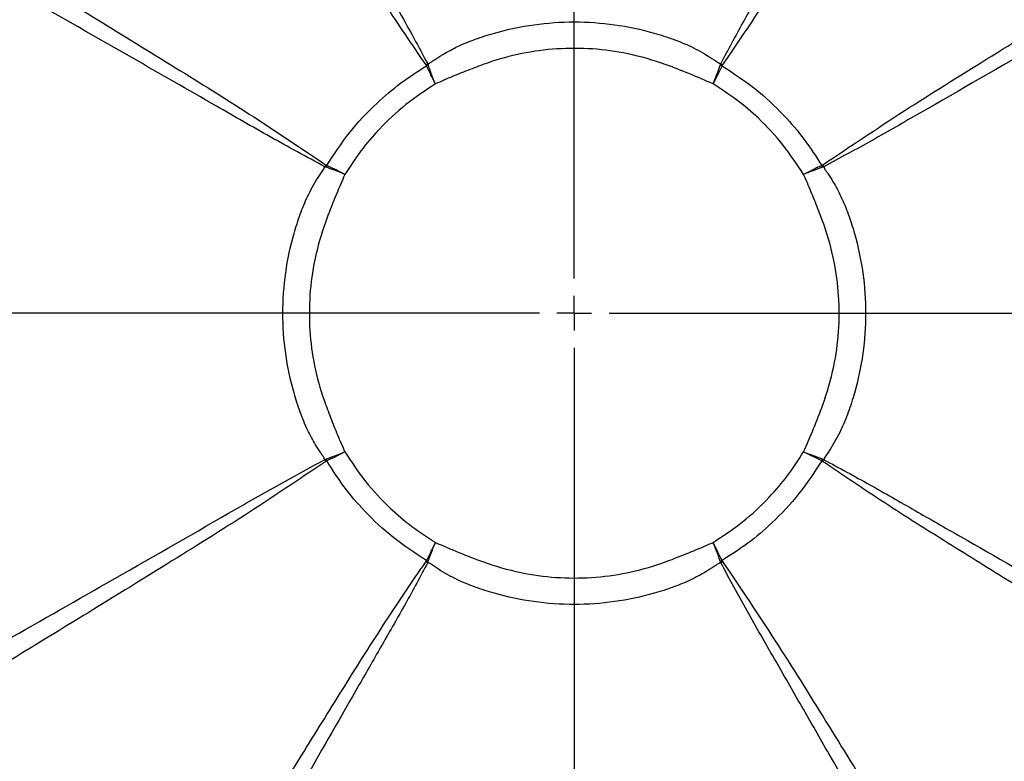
# Model space of a CAD drawing. Header units: millimetres. Extents: x 0 to 594, y 0 to 420.
# Tile 52 of 60: x 367 to 415, y 249 to 285. Entities that reach past the tile are written whole.
import ezdxf

# ---------------------------------------------------------------- set-up
doc = ezdxf.new("R2010")
doc.units = ezdxf.units.MM
doc.linetypes.add('CENTERX2', pattern=[20.32, 12.7, -2.54, 2.54, -2.54])
doc.layers.add('SLD-0', color=7, linetype='Continuous')
doc.styles.add('SLDTEXTSTYLE0', font='TXT', dxfattribs={"width": 0.75})
doc.dimstyles.new('SLDDIMSTYLE2', dxfattribs={"dimtxt": 3.5, "dimasz": 3.2, "dimexe": 0, "dimexo": 0.0625, "dimgap": 0.875, "dimtad": 1, "dimdec": 1, "dimlfac": 3, "dimrnd": 1e-09, "dimzin": 12, "dimdsep": 46, "dimtxsty": 'SLDTEXTSTYLE0', "dimsah": 1, "dimcen": 0.09, "dimadec": 0, "dimazin": 3, "dimtfac": 1, "dimtdec": 1, "dimtofl": 0, "dimtmove": 0, "dimatfit": 3, "dimfxl": 1, "dimfrac": 2, "dimtolj": 1, "dimtzin": 12, "dimarcsym": 0})

# ---------------------------------------------------------------- blocks, each defined once
blk = doc.blocks.new('_D_6')
at = {"layer": 'SLD-0', "color": 7, "transparency": 16777216}
for p, q in [((393.004, 331.244), (321.505, 331.244)), ((322.505, 210.524), (322.505, 331.244)), ((310.681, 276.702), (310.681, 277.769)), ((310.681, 277.769), (316.237, 277.769)), ((316.237, 277.769), (316.237, 276.702)), ((310.681, 265.065), (310.681, 263.999)), ((316.237, 263.999), (316.237, 265.065)), ((310.681, 263.999), (316.237, 263.999)), ((393.004, 210.524), (321.505, 210.524))]:
    blk.add_line(p, q, dxfattribs=at)
for points in [[(322.505, 331.244), (321.955, 328.044), (323.055, 328.044)], [(322.505, 210.524), (323.055, 213.724), (321.955, 213.724)]]:
    blk.add_solid(points, dxfattribs=at)
at = {"layer": 'SLD-0', "color": 7, "transparency": 16777216, "char_height": 3.5, "attachment_point": 1, "rotation": 90, "style": 'SLDTEXTSTYLE0'}
for s, insert in [('362.2', (317.993, 267.704)), ('14.26', (311.726, 265.065)), ('%%c', (317.993, 262.426))]:
    blk.add_mtext(s, dxfattribs=dict(at, insert=insert))
blk = doc.blocks.new('SW_CENTERMARKSYMBOL_1')
at = {"layer": 'SLD-0', "color": 0}
for p, q in [((0, 1.667), (0, 64.463)), ((0, 0), (0, 0.833)), ((-1.667, 0), (-63.944, 0)), ((0, 0), (-0.833, 0)), ((0, 0), (0, -0.833)), ((0, 0), (0.833, 0)), ((1.667, 0), (64.096, 0)), ((0, -1.667), (0, -64.671))]:
    blk.add_line(p, q, dxfattribs=at)

msp = doc.modelspace()

# ---------------------------------------------------------------- linework, layer by layer
at = {"color": 7, "linetype": 'Continuous', "lineweight": 25}
for p, q in [((401.085, 282.744), (400.659, 281.876)), ((405.864, 263.802), (404.996, 264.228))]:
    msp.add_line(p, q, dxfattribs=at)
for centre, radius, start, end in [((394.004, 270.884), 58.767, 92.55717, 174.91297), ((394.004, 270.884), 58.767, 358.2868, 84.91297), ((394.004, 270.884), 58.5, 92.55717, 175.00761), ((394.004, 270.884), 58.343, 92.55717, 175.06381), ((394.004, 270.884), 58.343, 2.55717, 85.06381), ((394.004, 270.884), 58.5, 358.39926, 85.00761), ((394.004, 270.884), 53.332, 90.7797, 177.0867), ((394.004, 270.884), 53.291, 94.0919, 175.9081), ((394.004, 270.884), 53.332, 0.7797, 87.0867), ((394.004, 270.884), 53.291, 4.0919, 85.9081), ((407.052, 254.566), 34.677, 125.3687, 125.5334), ((400.437, 250.528), 34.937, 112.6088, 112.7583), ((387.57, 250.528), 34.937, 67.2417, 67.3912), ((380.955, 254.566), 34.677, 54.4666, 54.6313), ((410.321, 257.835), 34.677, 144.4666, 144.6313), ((414.36, 264.45), 34.937, 157.2417, 157.3912), ((373.647, 264.45), 34.937, 22.6088, 22.7583), ((377.686, 257.835), 34.677, 35.3687, 35.5334), ((394.004, 270.884), 58.767, 178.2868, 264.91297), ((394.004, 270.884), 58.5, 178.39926, 265.00761), ((394.004, 270.884), 53.332, 180.7797, 267.0867), ((394.004, 270.884), 58.343, 182.55717, 265.06381), ((394.004, 270.884), 53.332, 270.7797, 357.0867), ((394.004, 270.884), 53.291, 184.0919, 265.9081), ((394.004, 270.884), 53.291, 274.0919, 355.9081), ((394.004, 270.884), 58.343, 272.55717, 355.06381), ((394.004, 270.884), 58.5, 272.55717, 355.00761), ((394.004, 270.884), 58.767, 272.55717, 354.91297), ((410.321, 283.932), 34.677, 215.3687, 215.5334), ((414.36, 277.317), 34.937, 202.6088, 202.7583), ((373.647, 277.317), 34.937, 337.2417, 337.3912), ((377.686, 283.932), 34.677, 324.4666, 324.6313), ((407.052, 287.201), 34.677, 234.4666, 234.6313), ((400.437, 291.24), 34.937, 247.2417, 247.3912), ((387.57, 291.24), 34.937, 292.6088, 292.7583), ((380.955, 287.201), 34.677, 305.3687, 305.5334)]:
    msp.add_arc(centre, radius, start, end, dxfattribs=at)
for points, knots in [([(414.4, 304.099), (411.971, 300.087), (408.906, 295.025), (405.131, 288.958), (403.175, 285.836), (401.797, 283.802), (401.108, 282.785)], [0, 0, 0, 0, 0.560005, 0.706673, 0.853341, 1, 1, 1, 1]), ([(401.027, 282.843), (401.379, 283.502), (402.082, 284.818), (403.201, 286.755), (404.811, 289.573), (408.046, 295.204), (410.887, 300.201), (412.86, 303.671)], [0, 0, 0, 0, 0.093517, 0.186793, 0.280078, 0.500008, 1, 1, 1, 1]), ([(378.393, 297.966), (379.889, 295.35), (381.846, 291.929), (384.262, 287.703), (385.657, 285.294), (386.539, 283.661), (386.98, 282.843)], [0, 0, 0, 0, 0.519903, 0.679844, 0.839757, 1, 1, 1, 1]), ([(386.899, 282.785), (386.239, 283.758), (384.919, 285.703), (383.045, 288.689), (380.656, 292.52), (378.917, 295.372), (377.789, 297.221)], [0, 0, 0, 0, 0.206488, 0.412987, 0.619485, 1, 1, 1, 1]), ([(405.905, 277.988), (407.203, 278.86), (409.798, 280.603), (413.784, 283.075), (419.578, 286.653), (424.067, 289.371), (427.219, 291.28)], [0, 0, 0, 0, 0.186655, 0.373324, 0.559994, 1, 1, 1, 1]), ([(426.791, 289.741), (423.322, 287.765), (417.911, 284.684), (411.743, 281.156), (408.285, 279.158), (406.738, 278.324), (405.963, 277.907)], [0, 0, 0, 0, 0.499993, 0.779894, 0.889826, 1, 1, 1, 1]), ([(367.666, 287.096), (370.157, 285.572), (373.83, 283.325), (378.657, 280.312), (380.954, 278.763), (382.102, 277.988)], [0, 0, 0, 0, 0.5132482, 0.7566322, 1, 1, 1, 1]), ([(382.044, 277.907), (381.171, 278.38), (379.426, 279.325), (376.36, 281.099), (372.189, 283.484), (368.879, 285.376), (366.922, 286.495)], [0, 0, 0, 0, 0.171295, 0.342263, 0.610989, 1, 1, 1, 1]), ([(386.98, 282.843), (386.986, 282.846), (386.998, 282.851), (387.018, 282.855), (387.031, 282.868), (387.048, 282.871), (387.065, 282.873), (387.116, 282.899), (387.191, 282.959), (387.396, 283.093), (387.79, 283.348), (388.437, 283.694), (389.27, 284.034), (390.484, 284.423), (392.068, 284.759), (394.005, 284.893), (395.943, 284.758), (397.527, 284.422), (398.741, 284.033), (399.644, 283.664), (400.352, 283.268), (400.781, 282.983), (400.925, 282.881), (400.948, 282.871), (400.965, 282.873), (400.978, 282.864), (400.989, 282.857), (401.001, 282.852), (401.015, 282.85), (401.023, 282.846), (401.027, 282.843)], [0, 0, 0, 0, 0.001364, 0.002618, 0.004086, 0.004859, 0.005981, 0.007524, 0.016369, 0.025408, 0.057004, 0.111516, 0.173478, 0.2389, 0.369516, 0.500121, 0.630735, 0.761403, 0.826857, 0.888749, 0.958456, 0.99054, 0.993101, 0.994175, 0.995565, 0.996341, 0.99722, 0.998249, 0.998995, 1, 1, 1, 1]), ([(400.659, 281.876), (400.287, 282.037), (399.542, 282.359), (398.194, 282.892), (396.644, 283.351), (394.881, 283.588), (393.172, 283.592), (391.476, 283.366), (390.088, 282.985), (389, 282.567), (388.168, 282.236), (387.621, 281.996), (387.348, 281.876)], [0, 0, 0, 0, 0.087885, 0.175764, 0.313787, 0.436813, 0.559842, 0.682932, 0.80609, 0.870723, 0.935362, 1, 1, 1, 1]), ([(382.143, 277.965), (382.492, 278.501), (383.19, 279.571), (384.413, 280.868), (385.658, 281.936), (386.5, 282.475), (386.922, 282.744)], [0, 0, 0, 0, 0.280436, 0.560829, 0.780302, 1, 1, 1, 1]), ([(386.922, 282.744), (386.918, 282.752), (386.912, 282.767), (386.903, 282.78), (386.899, 282.785)], [0, 0, 0, 0, 0.559807, 1, 1, 1, 1]), ([(387.348, 281.876), (387.267, 282.038), (387.122, 282.326), (386.983, 282.617), (386.922, 282.744)], [0, 0, 0, 0, 0.559987, 1, 1, 1, 1]), ([(386.98, 282.843), (386.985, 282.832), (386.995, 282.811), (387.003, 282.789), (387.006, 282.78)], [0, 0, 0, 0, 0.5599151, 1, 1, 1, 1]), ([(387.348, 281.876), (387.279, 282.043), (387.157, 282.342), (387.052, 282.646), (387.006, 282.78)], [0, 0, 0, 0, 0.55997, 1, 1, 1, 1]), ([(400.659, 281.876), (400.728, 282.043), (400.85, 282.342), (400.955, 282.646), (401.001, 282.78)], [0, 0, 0, 0, 0.560085, 1, 1, 1, 1]), ([(401.001, 282.78), (401.005, 282.792), (401.013, 282.814), (401.023, 282.834), (401.027, 282.843)], [0, 0, 0, 0, 0.559909, 1, 1, 1, 1]), ([(401.108, 282.785), (401.103, 282.778), (401.095, 282.765), (401.088, 282.751), (401.085, 282.744)], [0, 0, 0, 0, 0.559803, 1, 1, 1, 1]), ([(401.085, 282.744), (401.62, 282.395), (402.691, 281.697), (403.988, 280.475), (405.055, 279.229), (405.595, 278.387), (405.864, 277.965)], [0, 0, 0, 0, 0.280436, 0.560829, 0.780302, 1, 1, 1, 1]), ([(387.348, 281.876), (386.866, 281.558), (385.901, 280.922), (384.726, 279.814), (383.753, 278.685), (383.259, 277.921), (383.011, 277.539)], [0, 0, 0, 0, 0.27933, 0.55921, 0.779631, 1, 1, 1, 1]), ([(404.996, 277.539), (404.678, 278.021), (404.042, 278.986), (402.934, 280.161), (401.805, 281.134), (401.041, 281.629), (400.659, 281.876)], [0, 0, 0, 0, 0.27933, 0.5592101, 0.7796311, 1, 1, 1, 1]), ([(382.102, 277.988), (382.109, 277.984), (382.122, 277.975), (382.136, 277.968), (382.143, 277.965)], [0, 0, 0, 0, 0.559803, 1, 1, 1, 1]), ([(383.011, 277.539), (382.849, 277.621), (382.561, 277.766), (382.271, 277.904), (382.143, 277.965)], [0, 0, 0, 0, 0.559974, 1, 1, 1, 1]), ([(405.864, 277.965), (405.702, 277.888), (405.411, 277.748), (405.123, 277.603), (404.996, 277.539)], [0, 0, 0, 0, 0.559797, 1, 1, 1, 1]), ([(405.864, 277.965), (405.872, 277.969), (405.887, 277.976), (405.9, 277.985), (405.905, 277.988)], [0, 0, 0, 0, 0.559807, 1, 1, 1, 1]), ([(382.044, 263.86), (382.041, 263.866), (382.036, 263.878), (382.032, 263.898), (382.019, 263.911), (382.016, 263.928), (382.014, 263.945), (381.988, 263.996), (381.928, 264.071), (381.794, 264.276), (381.539, 264.67), (381.194, 265.317), (380.853, 266.15), (380.464, 267.364), (380.128, 268.948), (379.994, 270.885), (380.129, 272.823), (380.465, 274.407), (380.855, 275.622), (381.223, 276.524), (381.619, 277.232), (381.904, 277.661), (382.006, 277.805), (382.016, 277.828), (382.015, 277.845), (382.023, 277.858), (382.03, 277.869), (382.036, 277.881), (382.037, 277.895), (382.042, 277.903), (382.044, 277.907)], [0, 0, 0, 0, 0.001364, 0.002618, 0.004086, 0.004859, 0.005981, 0.007524, 0.016369, 0.025408, 0.057004, 0.111516, 0.173478, 0.2389, 0.369516, 0.500121, 0.630735, 0.761403, 0.826857, 0.888749, 0.958456, 0.99054, 0.993101, 0.994175, 0.995565, 0.996341, 0.99722, 0.998249, 0.998995, 1, 1, 1, 1]), ([(383.011, 277.539), (382.85, 277.167), (382.528, 276.422), (381.995, 275.075), (381.537, 273.524), (381.299, 271.761), (381.295, 270.052), (381.521, 268.357), (381.902, 266.968), (382.321, 265.88), (382.652, 265.048), (382.891, 264.501), (383.011, 264.228)], [0, 0, 0, 0, 0.087885, 0.175764, 0.313787, 0.436813, 0.559842, 0.682932, 0.80609, 0.870723, 0.935362, 1, 1, 1, 1]), ([(382.108, 277.881), (382.095, 277.885), (382.074, 277.893), (382.053, 277.903), (382.044, 277.907)], [0, 0, 0, 0, 0.559909, 1, 1, 1, 1]), ([(383.011, 277.539), (382.844, 277.608), (382.545, 277.73), (382.241, 277.835), (382.108, 277.881)], [0, 0, 0, 0, 0.560085, 1, 1, 1, 1]), ([(405.899, 277.881), (405.729, 277.822), (405.426, 277.716), (405.127, 277.593), (404.996, 277.539)], [0, 0, 0, 0, 0.559975, 1, 1, 1, 1]), ([(404.996, 264.228), (405.157, 264.6), (405.479, 265.345), (406.012, 266.693), (406.47, 268.243), (406.708, 270.006), (406.712, 271.716), (406.486, 273.411), (406.105, 274.799), (405.686, 275.887), (405.355, 276.719), (405.116, 277.266), (404.996, 277.539)], [0, 0, 0, 0, 0.087885, 0.175764, 0.313787, 0.436813, 0.559842, 0.682932, 0.80609, 0.870723, 0.935362, 1, 1, 1, 1]), ([(405.963, 277.907), (405.951, 277.902), (405.931, 277.892), (405.909, 277.885), (405.899, 277.881)], [0, 0, 0, 0, 0.559915, 1, 1, 1, 1]), ([(405.963, 277.907), (405.966, 277.901), (405.971, 277.889), (405.975, 277.869), (405.988, 277.856), (405.991, 277.839), (405.993, 277.822), (406.019, 277.771), (406.079, 277.696), (406.213, 277.491), (406.468, 277.097), (406.813, 276.45), (407.154, 275.618), (407.543, 274.403), (407.879, 272.819), (408.013, 270.882), (407.878, 268.945), (407.542, 267.36), (407.153, 266.146), (406.784, 265.243), (406.388, 264.535), (406.103, 264.106), (406.001, 263.962), (405.991, 263.939), (405.992, 263.922), (405.984, 263.909), (405.977, 263.898), (405.971, 263.886), (405.97, 263.872), (405.965, 263.865), (405.963, 263.86)], [0, 0, 0, 0, 0.001364, 0.002618, 0.004086, 0.004859, 0.005981, 0.007524, 0.016369, 0.025408, 0.057004, 0.111516, 0.173478, 0.2389, 0.369516, 0.500121, 0.630735, 0.761403, 0.826857, 0.888749, 0.958456, 0.99054, 0.993101, 0.994175, 0.995565, 0.996341, 0.99722, 0.998249, 0.998995, 1, 1, 1, 1]), ([(361.216, 252.027), (364.685, 254.002), (370.096, 257.083), (376.264, 260.611), (379.722, 262.609), (381.269, 263.443), (382.044, 263.86)], [0, 0, 0, 0, 0.499993, 0.779894, 0.889826, 1, 1, 1, 1]), ([(382.044, 263.86), (382.056, 263.866), (382.076, 263.875), (382.098, 263.883), (382.108, 263.886)], [0, 0, 0, 0, 0.559915, 1, 1, 1, 1]), ([(383.011, 264.228), (382.844, 264.16), (382.545, 264.037), (382.241, 263.932), (382.108, 263.886)], [0, 0, 0, 0, 0.55997, 1, 1, 1, 1]), ([(383.011, 264.228), (382.849, 264.147), (382.561, 264.002), (382.271, 263.863), (382.143, 263.802)], [0, 0, 0, 0, 0.559987, 1, 1, 1, 1]), ([(383.011, 264.228), (383.329, 263.746), (383.965, 262.781), (385.073, 261.606), (386.202, 260.634), (386.966, 260.139), (387.348, 259.891)], [0, 0, 0, 0, 0.27933, 0.55921, 0.779631, 1, 1, 1, 1]), ([(400.659, 259.891), (401.141, 260.209), (402.106, 260.845), (403.281, 261.953), (404.254, 263.082), (404.748, 263.846), (404.996, 264.228)], [0, 0, 0, 0, 0.27933, 0.55921, 0.779631, 1, 1, 1, 1]), ([(405.899, 263.886), (405.729, 263.945), (405.426, 264.052), (405.127, 264.174), (404.996, 264.228)], [0, 0, 0, 0, 0.55986, 1, 1, 1, 1]), ([(405.963, 263.86), (405.951, 263.866), (405.931, 263.875), (405.909, 263.883), (405.899, 263.886)], [0, 0, 0, 0, 0.559915, 1, 1, 1, 1]), ([(405.963, 263.86), (406.7, 263.464), (408.172, 262.674), (410.34, 261.419), (413.497, 259.616), (418.972, 256.469), (423.736, 253.762), (426.791, 252.027)], [0, 0, 0, 0, 0.104711, 0.209179, 0.313663, 0.559996, 1, 1, 1, 1]), ([(382.102, 263.779), (380.804, 262.907), (378.209, 261.164), (374.223, 258.693), (368.429, 255.115), (363.94, 252.396), (360.788, 250.488)], [0, 0, 0, 0, 0.186655, 0.373324, 0.559994, 1, 1, 1, 1]), ([(382.143, 263.802), (382.135, 263.798), (382.12, 263.792), (382.107, 263.783), (382.102, 263.779)], [0, 0, 0, 0, 0.559807, 1, 1, 1, 1]), ([(386.922, 259.023), (386.387, 259.372), (385.316, 260.07), (384.019, 261.293), (382.952, 262.538), (382.412, 263.381), (382.143, 263.802)], [0, 0, 0, 0, 0.280436, 0.560829, 0.780302, 1, 1, 1, 1]), ([(405.864, 263.802), (405.515, 263.267), (404.817, 262.197), (403.594, 260.899), (402.349, 259.832), (401.507, 259.293), (401.085, 259.023)], [0, 0, 0, 0, 0.280436, 0.560829, 0.780302, 1, 1, 1, 1]), ([(405.905, 263.779), (405.898, 263.784), (405.885, 263.793), (405.871, 263.799), (405.864, 263.802)], [0, 0, 0, 0, 0.559803, 1, 1, 1, 1]), ([(426.654, 250.83), (422.748, 253.196), (417.82, 256.181), (411.914, 259.859), (408.875, 261.765), (406.895, 263.108), (405.905, 263.779)], [0, 0, 0, 0, 0.560005, 0.706672, 0.85334, 1, 1, 1, 1]), ([(387.348, 259.891), (387.267, 259.73), (387.122, 259.441), (386.983, 259.151), (386.922, 259.023)], [0, 0, 0, 0, 0.5599741, 1, 1, 1, 1]), ([(387.006, 258.988), (387.065, 259.158), (387.171, 259.461), (387.294, 259.76), (387.348, 259.891)], [0, 0, 0, 0, 0.55986, 1, 1, 1, 1]), ([(387.348, 259.891), (387.72, 259.73), (388.465, 259.408), (389.813, 258.875), (391.363, 258.417), (393.126, 258.179), (394.835, 258.175), (396.531, 258.401), (397.919, 258.782), (399.007, 259.201), (399.839, 259.532), (400.386, 259.771), (400.659, 259.891)], [0, 0, 0, 0, 0.087885, 0.175764, 0.313787, 0.436813, 0.559842, 0.682932, 0.80609, 0.870723, 0.935362, 1, 1, 1, 1]), ([(401.001, 258.988), (400.942, 259.158), (400.836, 259.461), (400.713, 259.76), (400.659, 259.891)], [0, 0, 0, 0, 0.559975, 1, 1, 1, 1]), ([(401.085, 259.023), (401.007, 259.185), (400.868, 259.476), (400.723, 259.764), (400.659, 259.891)], [0, 0, 0, 0, 0.559797, 1, 1, 1, 1]), ([(373.608, 237.669), (376.036, 241.68), (379.101, 246.742), (382.876, 252.809), (384.832, 255.932), (386.21, 257.965), (386.899, 258.982)], [0, 0, 0, 0, 0.560005, 0.706673, 0.853341, 1, 1, 1, 1]), ([(386.98, 258.924), (386.628, 258.265), (385.925, 256.95), (384.806, 255.013), (383.196, 252.194), (379.961, 246.563), (377.12, 241.567), (375.147, 238.096)], [0, 0, 0, 0, 0.093517, 0.186793, 0.280078, 0.500008, 1, 1, 1, 1]), ([(386.899, 258.982), (386.904, 258.989), (386.913, 259.002), (386.919, 259.017), (386.922, 259.023)], [0, 0, 0, 0, 0.559803, 1, 1, 1, 1]), ([(386.98, 258.924), (386.985, 258.936), (386.995, 258.956), (387.003, 258.978), (387.006, 258.988)], [0, 0, 0, 0, 0.559915, 1, 1, 1, 1]), ([(401.027, 258.924), (401.021, 258.922), (401.009, 258.917), (400.989, 258.912), (400.976, 258.899), (400.959, 258.896), (400.942, 258.894), (400.891, 258.868), (400.816, 258.808), (400.611, 258.674), (400.217, 258.419), (399.57, 258.074), (398.738, 257.733), (397.523, 257.344), (395.939, 257.008), (394.002, 256.875), (392.064, 257.009), (390.48, 257.345), (389.266, 257.735), (388.363, 258.103), (387.655, 258.499), (387.226, 258.784), (387.082, 258.886), (387.059, 258.896), (387.042, 258.895), (387.029, 258.903), (387.018, 258.91), (387.006, 258.916), (386.992, 258.918), (386.984, 258.922), (386.98, 258.924)], [0, 0, 0, 0, 0.001364, 0.002618, 0.004086, 0.004859, 0.005981, 0.007524, 0.016369, 0.025408, 0.057004, 0.111516, 0.173478, 0.2389, 0.369516, 0.500121, 0.630735, 0.761403, 0.826857, 0.888749, 0.958456, 0.99054, 0.993101, 0.994175, 0.995565, 0.996341, 0.99722, 0.998249, 0.998995, 1, 1, 1, 1]), ([(401.027, 258.924), (401.022, 258.936), (401.012, 258.956), (401.004, 258.978), (401.001, 258.988)], [0, 0, 0, 0, 0.5599151, 1, 1, 1, 1]), ([(412.86, 238.096), (410.65, 241.982), (408.005, 246.632), (404.905, 252.033), (403.598, 254.32), (402.278, 256.602), (401.444, 258.149), (401.027, 258.924)], [0, 0, 0, 0, 0.559979, 0.669944, 0.779894, 0.889826, 1, 1, 1, 1]), ([(401.085, 259.023), (401.089, 259.015), (401.095, 259.001), (401.104, 258.988), (401.108, 258.982)], [0, 0, 0, 0, 0.559807, 1, 1, 1, 1]), ([(401.108, 258.982), (401.957, 257.719), (403.656, 255.192), (406.065, 251.313), (409.55, 245.672), (412.198, 241.302), (414.058, 238.234)], [0, 0, 0, 0, 0.186655, 0.373324, 0.559994, 1, 1, 1, 1]), ([(414.058, 238.234), (416.152, 240.338), (420.342, 244.545), (424.55, 248.735), (426.654, 250.83)], [0, 0, 0, 0, 0.4999959, 1, 1, 1, 1])]:
    msp.add_open_spline(points, degree=3, knots=knots, dxfattribs=at)
at = {"layer": 'SLD-0', "color": 7, "linetype": 'CENTERX2', "lineweight": 18}
msp.add_circle((394.004, 270.884), 60.36, dxfattribs=at)

# ---------------------------------------------------------------- block references
at = {"layer": 'SLD-0', "color": 7}
msp.add_blockref('SW_CENTERMARKSYMBOL_1', (394.004, 270.884), dxfattribs=at)

# ---------------------------------------------------------------- dimensions: what is measured, and where the dimension line sits
dim = msp.add_linear_dim(base=(322.505, 331.244), p1=(394.004, 210.524), p2=(394.004, 331.244), angle=90, text='%%c<>', dimstyle='SLDDIMSTYLE2', dxfattribs=at)
dim.commit()
dim.dimension.update_dxf_attribs({"geometry": '_D_6', "text_midpoint": (322.505, 270.884), "dimtype": 160})

doc.saveas('drawing.dxf')
